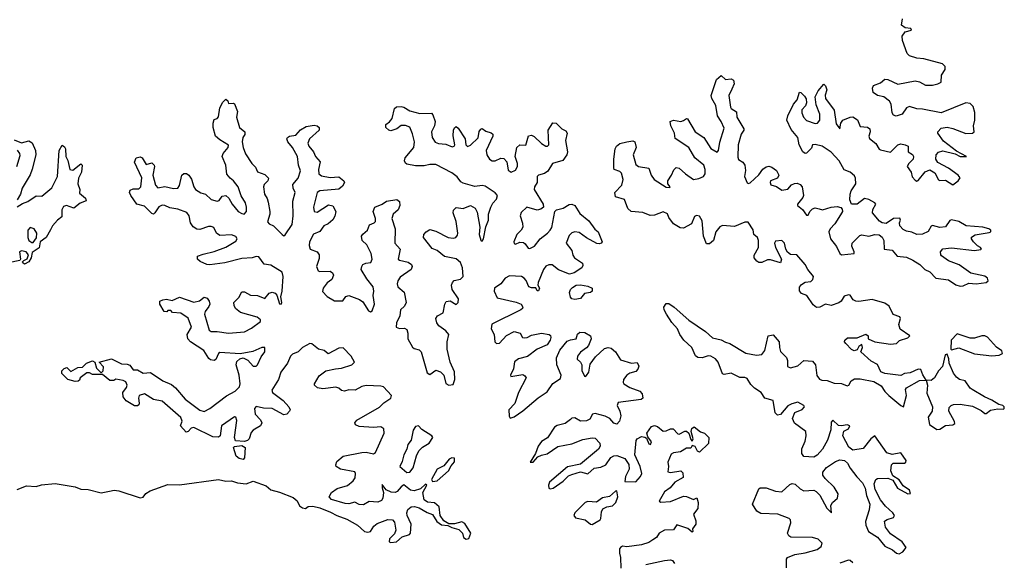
# Model space of a CAD drawing. Extents: x 2710666 to 2828562, y 857017 to 964538.
# Tile 126 of 138: x 2795962 to 2802760, y 874600 to 878338. Entities that reach past the tile are written whole.
import ezdxf

# ---------------------------------------------------------------- set-up
doc = ezdxf.new("R2010")
doc.units = 0

msp = doc.modelspace()

# ---------------------------------------------------------------- linework, layer by layer
at = {"layer": '0CON05XD'}
for points in [[(2800443.8, 876973.8), (2800435, 876997.5), (2800405, 877012.5), (2800345, 876990), (2800315, 876986.7), (2800265, 877007.5), (2800184.1, 877014.1), (2800160, 877035), (2800137.7, 877097.7), (2800076.7, 877115), (2800072, 877145), (2800120, 877195), (2800127.5, 877235), (2800118.2, 877278.2), (2800105, 877290.8), (2800067.5, 877305), (2800063.3, 877315), (2800063.3, 877375), (2800073.9, 877446.1), (2800082.5, 877465), (2800105, 877483.3), (2800155, 877496.2), (2800195, 877502.5), (2800210, 877495), (2800218.8, 877455), (2800198.6, 877405), (2800215, 877338.8), (2800235, 877324.3), (2800305, 877313.3), (2800321.4, 877265), (2800342.5, 877235), (2800425, 877182), (2800450, 877180), (2800452.5, 877185), (2800436.1, 877206.1), (2800436, 877225), (2800462.9, 877265), (2800477.9, 877302.1), (2800495, 877318), (2800515, 877314), (2800558, 877275), (2800615, 877235.7), (2800651.2, 877241.2), (2800682.5, 877255), (2800694.2, 877275), (2800694.3, 877305), (2800685, 877333.3), (2800623.6, 877383.6), (2800583.1, 877455), (2800488.6, 877518.6), (2800482.5, 877555), (2800457.5, 877605), (2800452.5, 877635), (2800476.1, 877643.9), (2800526.1, 877636.1), (2800545, 877641.2), (2800565, 877656.7), (2800573.6, 877653.6), (2800626, 877565), (2800685.4, 877525.4), (2800735, 877449.2), (2800777, 877423), (2800787.8, 877435), (2800796.3, 877493.7), (2800825, 877590), (2800805, 877636), (2800778.9, 877675), (2800769.4, 877745), (2800740, 877795), (2800735.7, 877815), (2800773.8, 877926.2), (2800805, 877952.5), (2800836.1, 877926.1), (2800875, 877930), (2800891.2, 877921.2), (2800894, 877895), (2800878, 877858), (2800857.1, 877815), (2800868.9, 877735), (2800875, 877724.4), (2800911.4, 877701.4), (2800912.9, 877665), (2800962.5, 877585), (2800962, 877575), (2800942.3, 877547.7), (2800922.2, 877475), (2800920.3, 877390.3), (2800925, 877373.3), (2800955.5, 877355.5), (2800967.8, 877335), (2800973.4, 877296.6), (2800965.8, 877255), (2800985, 877212), (2800995, 877207.5), (2801005, 877211.4), (2801065, 877266.9), (2801092.7, 877307.3), (2801115, 877322.9), (2801135, 877327.1), (2801155, 877321.1), (2801187.4, 877297.4), (2801202.5, 877265), (2801193.3, 877245), (2801146.2, 877225), (2801142.9, 877215), (2801148, 877198), (2801186.5, 877186.5), (2801225, 877161.4), (2801265, 877169.2), (2801291.3, 877198.7), (2801311.7, 877208.3), (2801329.4, 877209.4), (2801351.4, 877201.4), (2801364.3, 877184.3), (2801373.1, 877125), (2801368.9, 877111.1), (2801332, 877065), (2801332, 877055), (2801367.2, 877027.2), (2801395, 876990), (2801405, 876990), (2801417.5, 877015), (2801436.3, 877033.7), (2801455, 877039.4), (2801482.2, 877032.2), (2801505, 877025.7), (2801565, 877044.4), (2801605, 877049.2), (2801630.8, 877040.8), (2801640, 877030), (2801642, 877015), (2801629.7, 876990.3), (2801591.1, 876928.9), (2801558, 876895), (2801549.2, 876875), (2801559.2, 876825), (2801602.3, 876772.3), (2801624, 876725), (2801635, 876716), (2801722.5, 876725), (2801723.8, 876735), (2801707.5, 876775), (2801708.6, 876795), (2801761.5, 876848.5), (2801777, 876853), (2801825, 876842.9), (2801865, 876854.4), (2801895, 876853.1), (2801917.8, 876837.8), (2801928.1, 876815), (2801930, 876755), (2801986.5, 876746.5), (2802020, 876705), (2802085, 876699.5), (2802129.4, 876679.4), (2802177.4, 876647.4), (2802212, 876615), (2802246.8, 876596.8), (2802286.2, 876555), (2802375, 876543.6), (2802425, 876508.9), (2802455, 876498.9), (2802475, 876501.5), (2802515, 876519.5), (2802565, 876514.5), (2802635, 876523.3), (2802649.2, 876535), (2802643.8, 876555), (2802625, 876567.1), (2802529.6, 876589.6), (2802447.5, 876645), (2802374.6, 876674.6), (2802327.2, 876707.2), (2802320.8, 876715), (2802320, 876735), (2802335, 876755.7), (2802395, 876762.5), (2802555, 876745.8), (2802597.7, 876752.3), (2802602.5, 876755), (2802596.7, 876765), (2802575, 876776.2), (2802546.2, 876805), (2802533.3, 876825), (2802533.9, 876836.1), (2802557.7, 876852.3), (2802655, 876870), (2802667.5, 876875), (2802666.7, 876885), (2802652.5, 876895), (2802612.5, 876905), (2802496.1, 876916.1), (2802445, 876945.4), (2802395, 876957.3), (2802385, 876952.5), (2802355, 876908.9), (2802315, 876903.5), (2802265, 876918.6), (2802255, 876913.8), (2802234.6, 876875.4), (2802195, 876858.2), (2802155, 876855.6), (2802121.3, 876871.3), (2802085, 876877.5), (2802061.1, 876891.1), (2802039.4, 876915), (2802036.9, 876935), (2802042.5, 876955), (2802037.6, 876967.6), (2801995, 876966.4), (2801945, 876932.2), (2801916.1, 876936.1), (2801897.4, 876947.4), (2801849.4, 877005), (2801851.2, 877028.8), (2801872, 877065), (2801866, 877075), (2801825, 877098.1), (2801795, 877104.2), (2801745, 877065.8), (2801704, 877064), (2801694.3, 877094.3), (2801695.6, 877135), (2801702.5, 877157.5), (2801734.4, 877205), (2801732.9, 877245), (2801725, 877260), (2801695.8, 877285.8), (2801655, 877301.2), (2801620.5, 877365), (2801565, 877424.4), (2801502, 877465), (2801455, 877477.8), (2801436, 877474), (2801427.8, 877452.2), (2801395, 877416.2), (2801385, 877413.8), (2801370, 877425), (2801343.6, 877473.6), (2801335.6, 877525), (2801289.6, 877579.6), (2801258.6, 877645), (2801265.6, 877675), (2801304.4, 877755.6), (2801330.8, 877785), (2801345, 877837.5), (2801355, 877836.7), (2801381.3, 877811.3), (2801391.7, 877791.7), (2801394.4, 877765), (2801386.4, 877743.6), (2801362.2, 877715), (2801362.5, 877695), (2801373.5, 877665), (2801395, 877642.5), (2801455, 877622.5), (2801471.2, 877625), (2801485.5, 877645), (2801486.4, 877685), (2801461.4, 877751.4), (2801453.1, 877805), (2801475, 877846), (2801515, 877892.5), (2801525, 877882.5), (2801534, 877855), (2801523.5, 877816.5), (2801525.6, 877795), (2801584.6, 877714.6), (2801598.3, 877618.3), (2801625, 877583.8), (2801632.2, 877625), (2801644.6, 877645.4), (2801695.9, 877665.9), (2801715, 877667.1), (2801746.2, 877646.2), (2801765, 877600.8), (2801815.5, 877595.5), (2801832.5, 877585), (2801834.4, 877565), (2801823.8, 877535), (2801828.6, 877518.6), (2801874.1, 877484.1), (2801895.5, 877445.5), (2801905, 877438.9), (2801975, 877424.4), (2802025, 877474.3), (2802045, 877480.8), (2802074.5, 877474.5), (2802095.7, 877465.7), (2802096.2, 877425), (2802126.7, 877406.7), (2802134.2, 877395), (2802130.8, 877375), (2802100, 877345), (2802090, 877325), (2802116.9, 877285), (2802125, 877254), (2802145, 877230.8), (2802155, 877224.2), (2802165, 877228.8), (2802212.6, 877287.4), (2802245, 877301.5), (2802281.2, 877281.2), (2802305, 877233.8), (2802315, 877228), (2802355, 877231.1), (2802405, 877197.5), (2802442.5, 877225), (2802455.5, 877245.5), (2802441.4, 877265), (2802375, 877314.4), (2802301.7, 877351.7), (2802286.9, 877375), (2802288.6, 877405), (2802305.5, 877424.5), (2802335, 877433.3), (2802421.5, 877411.5), (2802455, 877394.4), (2802500, 877395), (2802430.7, 877430.7), (2802340.4, 877500.4), (2802300.8, 877555), (2802300.8, 877565), (2802325, 877588.6), (2802365, 877595.6), (2802405, 877586.9), (2802495, 877551.5), (2802540, 877555), (2802551.2, 877565), (2802546.9, 877605), (2802557.3, 877645), (2802557.4, 877697.4), (2802545, 877738), (2802525, 877759.1), (2802495, 877763.3), (2802325, 877695.4), (2802195, 877720.9), (2802155, 877722.5), (2802105, 877740), (2802085, 877730.8), (2802053.8, 877686.2), (2802013, 877673), (2801995, 877680), (2801985.6, 877695), (2801979.5, 877755), (2801966.7, 877775), (2801929.2, 877805), (2801884.7, 877814.7), (2801855.7, 877835.7), (2801850.8, 877865), (2801857, 877883), (2801905, 877903.1), (2801935, 877926.9), (2801955, 877924.4), (2802025, 877892.9), (2802145, 877916.2), (2802175, 877909.6), (2802217, 877887), (2802265, 877885.4), (2802301.2, 877895), (2802323.3, 877906.7), (2802327.5, 877955), (2802351.4, 877995), (2802351.9, 878015), (2802332.4, 878032.4), (2802205, 878067.8), (2802155, 878073.5), (2802105, 878089.6), (2802088.2, 878105), (2802056, 878195), (2802054.7, 878225.3), (2802075, 878254.4), (2802120, 878265), (2802115, 878277.1), (2802075, 878282), (2802050, 878300), (2802056.9, 878345)], [(2798195.3, 875324.7), (2798325, 875350), (2798355, 875352.5), (2798405, 875340.6), (2798418.5, 875351.5), (2798479.5, 875485), (2798475.5, 875515), (2798455, 875527.7), (2798405, 875524.4), (2798305, 875531.1), (2798281.7, 875541.7), (2798275.8, 875555), (2798290, 875575), (2798447.4, 875662.6), (2798476.6, 875693.4), (2798524, 875725), (2798528.5, 875745), (2798475, 875803.5), (2798455, 875809.2), (2798355, 875812.9), (2798325, 875806.2), (2798278.4, 875781.6), (2798235, 875783.3), (2798205, 875774.4), (2798185, 875778.1), (2798165, 875795.6), (2798145, 875802.7), (2798055, 875790), (2798017.5, 875797.5), (2797998, 875815), (2797997.5, 875825), (2798029.2, 875880.8), (2798075.9, 875914.1), (2798142.8, 875927.2), (2798185, 875932.2), (2798255, 875956.7), (2798274.4, 875975), (2798251.8, 876015), (2798195, 876072.1), (2798165, 876070.4), (2798091.2, 876031.2), (2798064.6, 876054.6), (2798025, 876064.5), (2797980.2, 876100.2), (2797965, 876102.7), (2797914.2, 876075.8), (2797885, 876046.4), (2797845, 876030), (2797832.5, 876015), (2797812.3, 875967.7), (2797765.5, 875905), (2797749.1, 875855), (2797702.1, 875782.1), (2797707.1, 875765), (2797780.7, 875710.7), (2797820, 875665), (2797830, 875645), (2797826, 875635), (2797805.5, 875614.5), (2797785, 875611.4), (2797705, 875653.4), (2797645, 875656.2), (2797595, 875669.4), (2797584.5, 875655), (2797587.5, 875615), (2797625.3, 875575.3), (2797634.5, 875555), (2797624.4, 875535), (2797574.4, 875505), (2797561.4, 875488.6), (2797545.7, 875444.3), (2797535.7, 875434.3), (2797515, 875427.1), (2797451.9, 875431.9), (2797444.4, 875454.4), (2797461.1, 875571.1), (2797455, 875593.8), (2797445, 875597.8), (2797355, 875535.7), (2797347.1, 875465), (2797334.5, 875455.5), (2797295, 875459.1), (2797165, 875522.5), (2797145, 875519.4), (2797125, 875496.7), (2797110.7, 875490.7), (2797072.2, 875535), (2797083.4, 875566.6), (2797075, 875591.4), (2796946.7, 875705), (2796886.1, 875716.1), (2796825, 875756.2), (2796786.7, 875745), (2796782.5, 875725), (2796787.7, 875692.3), (2796785, 875680), (2796775, 875672.5), (2796755, 875672.5), (2796697.7, 875707.7), (2796676, 875735), (2796673.8, 875765), (2796700.7, 875799.3), (2796703.8, 875815), (2796695, 875837.5), (2796677.7, 875847.7), (2796625, 875857.5), (2796611.7, 875848.3), (2796585, 875847.5), (2796535, 875890), (2796465, 875890), (2796445, 875900), (2796425, 875900), (2796380, 875865), (2796375, 875850), (2796367, 875843), (2796345, 875840), (2796293.6, 875853.6), (2796253.3, 875895), (2796253.3, 875915), (2796269.3, 875930.7), (2796287, 875937), (2796315, 875910), (2796363, 875937), (2796395, 875940), (2796423, 875967), (2796465, 875982.5), (2796480, 875975), (2796493, 875933), (2796525, 875900), (2796537.5, 875915), (2796541.7, 875941.7), (2796510, 875975), (2796596.4, 875996.4), (2796665, 875963.8), (2796705, 875961.2), (2796723.6, 875953.6), (2796745, 875922.5), (2796775, 875921.2), (2796815, 875899.4), (2796865, 875903.3), (2796951.2, 875845), (2797009.8, 875819.8), (2797036.9, 875796.9), (2797105, 875717.8), (2797205, 875642.5), (2797235, 875632.7), (2797275, 875653.5), (2797389.1, 875740.9), (2797450, 875775), (2797480.6, 875805), (2797485.5, 875825), (2797478.2, 875885), (2797456.7, 875955), (2797462.1, 875977.9), (2797481.8, 875998.2), (2797505, 876003.1), (2797537.6, 875987.6), (2797575, 875947.5), (2797595, 875945.8), (2797605, 875956), (2797629.5, 876010.5), (2797655.4, 876044.6), (2797655.5, 876075.5), (2797635, 876074.4), (2797571.1, 876048.9), (2797485, 876032.2), (2797345, 876041.9), (2797334.4, 876035), (2797316.7, 875993.3), (2797305, 875986.2), (2797280.5, 875990.5), (2797268.8, 875998.8), (2797232.5, 876055), (2797142, 876115), (2797122, 876135), (2797117.5, 876165), (2797147.8, 876215), (2797125, 876277.1), (2797075, 876313.1), (2797017.5, 876317.5), (2797005, 876330), (2796985, 876330), (2796977.5, 876322.5), (2796960, 876325), (2796930, 876375), (2796930, 876395), (2796950, 876405), (2796975, 876408.8), (2797015, 876398.8), (2797065, 876423.8), (2797165, 876387.5), (2797202.7, 876397.3), (2797235, 876423.3), (2797257.5, 876415), (2797271.2, 876395), (2797274, 876375), (2797267.5, 876357.5), (2797242.9, 876325), (2797238.1, 876305), (2797269.4, 876195), (2797285, 876185.6), (2797325, 876186.5), (2797403.7, 876173.7), (2797515, 876183.1), (2797561.7, 876208.3), (2797625.8, 876255), (2797625, 876267.5), (2797602, 876285), (2797487.3, 876317.3), (2797451.9, 876345), (2797441.9, 876365), (2797441.4, 876385), (2797475, 876421.2), (2797495, 876458.8), (2797515, 876460), (2797555, 876435.6), (2797605, 876434.5), (2797655, 876412.9), (2797685, 876450), (2797705, 876458), (2797725, 876450), (2797736.8, 876436.8), (2797755, 876376.7), (2797766.7, 876375), (2797771.2, 876385), (2797765.6, 876425), (2797774.5, 876465), (2797780.4, 876565), (2797774.4, 876595), (2797695, 876644.4), (2797650.4, 876650.4), (2797612.2, 876702.2), (2797595, 876704.4), (2797566.1, 876693.9), (2797495, 876690.5), (2797379.2, 876660.8), (2797275, 876647.1), (2797255, 876649.2), (2797208.8, 876668.8), (2797190, 876685), (2797190, 876705), (2797229.4, 876720.6), (2797305, 876737.5), (2797385, 876768.9), (2797455, 876808.6), (2797464.3, 876825), (2797455, 876840.8), (2797425, 876853.3), (2797345, 876847.5), (2797321.9, 876865), (2797303.6, 876903.6), (2797285, 876911.1), (2797265, 876910), (2797205, 876888.9), (2797185, 876891.5), (2797159.5, 876909.5), (2797140.6, 876935), (2797132.5, 876985), (2797116.9, 877006.9), (2797055, 877030.5), (2796999.1, 877039.1), (2796965, 877056.2), (2796945, 877058.5), (2796922.5, 877047.5), (2796894.2, 877005.8), (2796885, 876996.7), (2796875, 877000), (2796825, 877050), (2796770, 877065), (2796728.8, 877125), (2796721.2, 877145), (2796725, 877162.5), (2796745, 877170), (2796785, 877170), (2796799.2, 877185), (2796805.7, 877245.7), (2796756, 877355), (2796766.1, 877383.9), (2796795, 877391.2), (2796806.7, 877385), (2796835, 877337.5), (2796875, 877350), (2796890, 877335), (2796893.8, 877323.8), (2796881.1, 877265), (2796899.4, 877195), (2796915, 877177.5), (2796965, 877186.9), (2797025, 877172.2), (2797053.3, 877175), (2797066.3, 877193.7), (2797082.5, 877265), (2797095, 877275.8), (2797115, 877275.8), (2797130, 877265), (2797148.3, 877238.3), (2797163.5, 877183.5), (2797176.2, 877165), (2797212.4, 877142.4), (2797245, 877134.3), (2797285, 877098.1), (2797325, 877086), (2797338.9, 877091.1), (2797359.4, 877120.6), (2797385, 877124.3), (2797406.4, 877106.4), (2797429.4, 877065), (2797471.4, 877015), (2797495, 876999.5), (2797513.1, 876996.9), (2797528.2, 877015), (2797528.9, 877045), (2797520.6, 877075), (2797491.4, 877121.4), (2797470, 877185), (2797439.2, 877225), (2797414.5, 877244.5), (2797392.1, 877272.1), (2797386.5, 877335), (2797360.6, 877395), (2797368.1, 877415), (2797401.1, 877455), (2797403.1, 877473.1), (2797345, 877508), (2797313.8, 877535), (2797297.5, 877595), (2797297.5, 877625), (2797305, 877650), (2797325, 877656.7), (2797335, 877667.5), (2797345, 877730), (2797365, 877770), (2797385, 877790), (2797398.3, 877778.3), (2797405, 877760), (2797435, 877762.5), (2797445, 877757.5), (2797466.7, 877705), (2797458.8, 877665), (2797480.8, 877595), (2797515.7, 877565), (2797515.7, 877545), (2797503.1, 877525), (2797498.1, 877495), (2797505.5, 877455), (2797522.2, 877412.2), (2797564.4, 877345), (2797590.9, 877320.9), (2797605, 877288.8), (2797655, 877270.6), (2797679.4, 877245), (2797674.6, 877225.4), (2797649.3, 877200.7), (2797644.4, 877185), (2797652.7, 877135), (2797671.1, 877105), (2797678.6, 877078.6), (2797688.8, 877015), (2797689.1, 876995), (2797673.1, 876943.1), (2797685, 876929.4), (2797715, 876914.3), (2797774, 876855), (2797785, 876846.7), (2797795, 876853.3), (2797844.5, 876925), (2797850.8, 876985), (2797848.5, 877085), (2797864.3, 877145), (2797850, 877175), (2797848.7, 877201.3), (2797884.3, 877245), (2797900.4, 877295), (2797888.2, 877335), (2797880.6, 877395), (2797845.6, 877455), (2797812.9, 877495), (2797807.5, 877515), (2797811.2, 877525), (2797825, 877534), (2797868.3, 877541.7), (2797901.2, 877578.8), (2797939.5, 877600.5), (2797995, 877610), (2798015.9, 877605.9), (2798030, 877595), (2798030, 877575), (2797962, 877515), (2797951.4, 877485), (2797957.5, 877465), (2797991.4, 877425), (2798003.4, 877393.4), (2798036.7, 877356.7), (2798025.6, 877305), (2798028.6, 877275), (2798045, 877260.6), (2798105, 877248.9), (2798165, 877254.2), (2798200, 877225), (2798204, 877215), (2798190.2, 877189.8), (2798165, 877169.4), (2798035, 877156.7), (2798015.5, 877144.5), (2797990, 877045), (2797995, 877014.2), (2798015, 877009.4), (2798095, 877061.4), (2798124.4, 877054.4), (2798145.8, 877015), (2798138.6, 876981.4), (2798123.1, 876956.9), (2798090.8, 876929.2), (2798063.1, 876915), (2798035, 876875.6), (2797991.2, 876858.8), (2797962.1, 876805), (2797960.2, 876780.2), (2797968.6, 876755), (2798015, 876735.6), (2798030.9, 876715), (2798029.8, 876690.2), (2798012.2, 876635), (2798022.5, 876605), (2798035, 876599.4), (2798105, 876601.9), (2798121.5, 876591.5), (2798129.4, 876575), (2798117.1, 876545), (2798085, 876521.9), (2798056.9, 876485), (2798052.4, 876462.4), (2798085, 876428.5), (2798135, 876396.5), (2798192.5, 876397.5), (2798212.9, 876427.1), (2798235, 876433.6), (2798307.3, 876407.3), (2798331.3, 876391.3), (2798369.7, 876329.7), (2798385, 876320.8), (2798395, 876328.8), (2798410.9, 876375), (2798402.1, 876435), (2798407.1, 876465), (2798402.2, 876495), (2798358.8, 876548.8), (2798320.9, 876615), (2798323.3, 876635), (2798332.4, 876647.6), (2798351.4, 876658.6), (2798387, 876663), (2798396.2, 876685), (2798389.1, 876725), (2798358.1, 876785), (2798327.1, 876815), (2798322.5, 876845), (2798331.1, 876858.9), (2798364.2, 876885), (2798377.1, 876922.9), (2798410, 876935), (2798418.6, 876945), (2798419.4, 876965), (2798402.5, 877015), (2798413.8, 877045), (2798465.5, 877064.5), (2798495, 877086.7), (2798565, 877096.7), (2798583.6, 877083.6), (2798586.7, 877055), (2798574.1, 877025.9), (2798540, 876995), (2798531.9, 876965), (2798553.5, 876895), (2798553.1, 876795), (2798589.2, 876755), (2798574.2, 876685), (2798585, 876677.5), (2798645.4, 876665.4), (2798667.4, 876647.4), (2798672.5, 876635), (2798665, 876614), (2798589.8, 876560.2), (2798573.5, 876535), (2798568.9, 876515), (2798572.5, 876495), (2798616.8, 876456.8)], [(2798616.8, 876456.8), (2798629.4, 876385), (2798618.3, 876361.7), (2798591.4, 876335), (2798586.4, 876295), (2798562.7, 876245), (2798561.9, 876215), (2798585, 876205.6), (2798619.1, 876209.1), (2798635, 876198.8), (2798641.9, 876175), (2798642.5, 876135), (2798675, 876078), (2798685, 876069.4), (2798719.3, 876059.3), (2798734.5, 876044.5), (2798775, 875900.8), (2798795, 875889.2), (2798835, 875918.6), (2798867.8, 875907.8), (2798890, 875885), (2798905, 875826), (2798925, 875814.5), (2798955, 875820), (2798967.3, 875855), (2798965, 875906.7), (2798934.5, 875975), (2798913.5, 876065), (2798913.6, 876115), (2798924.5, 876165), (2798905, 876191.1), (2798856.7, 876225), (2798842.2, 876245), (2798834.4, 876275), (2798846.3, 876293.7), (2798885.7, 876315), (2798896.9, 876375), (2798906.6, 876393.4), (2798935, 876398.1), (2798975, 876372.2), (2798989.4, 876385), (2798990.8, 876410.8), (2798947.8, 876475), (2798943.3, 876505), (2798949.4, 876525), (2798961.5, 876538.5), (2799005, 876547.1), (2799022.9, 876565), (2799018.5, 876625), (2799005, 876662), (2798975, 876686.5), (2798895, 876703.1), (2798845, 876745.7), (2798809.5, 876759.5), (2798750, 876835), (2798753.3, 876855), (2798767.5, 876875), (2798795, 876890), (2798835, 876878), (2798920, 876835), (2798955, 876830.5), (2798974.4, 876835.6), (2798985, 876850), (2798986.5, 876865), (2798975.7, 876945), (2798954, 877005), (2798956.1, 877023.9), (2798975, 877041.2), (2799025, 877036), (2799075, 877055.8), (2799107.5, 877037.5), (2799119.5, 877009.5), (2799138, 876905), (2799134.1, 876855.9), (2799145, 876816.7), (2799155, 876810), (2799163.8, 876825), (2799180.9, 876909.1), (2799198.6, 876955), (2799198.6, 876995), (2799216.1, 877043.9), (2799228.8, 877071.2), (2799255, 877100), (2799261.9, 877125), (2799245, 877143.1), (2799175, 877190), (2799155, 877194.4), (2799105, 877187.3), (2799025, 877208.9), (2799008.9, 877218.9), (2798982.4, 877252.4), (2798945, 877280), (2798835, 877337.5), (2798795, 877339.4), (2798755, 877330), (2798695, 877330), (2798635, 877340), (2798625, 877347.5), (2798620, 877365), (2798623.8, 877385), (2798684.2, 877455), (2798688.1, 877495), (2798675, 877550), (2798655.5, 877595.5), (2798625, 877606.7), (2798595, 877608.6), (2798565, 877584), (2798525, 877570), (2798510, 877575), (2798490, 877595), (2798490, 877615), (2798515.9, 877634.1), (2798532.7, 877657.3), (2798550, 877725), (2798564.3, 877735.7), (2798595, 877739.2), (2798615, 877734), (2798655, 877708), (2798725, 877690), (2798805, 877693.3), (2798815, 877682.5), (2798831.4, 877635), (2798826.9, 877605), (2798805.5, 877564.5), (2798808.9, 877525), (2798831.7, 877491.7), (2798853.7, 877483.7), (2798905, 877479.1), (2798948.7, 877461.3), (2798961.2, 877465), (2798967.1, 877475), (2798953.8, 877536.2), (2798958, 877575), (2798965, 877592.5), (2798975, 877600), (2798990.5, 877590.5), (2799038.1, 877515), (2799041.4, 877475), (2799055, 877463.1), (2799075, 877472.9), (2799126.9, 877523.1), (2799135, 877567.5), (2799145, 877583.3), (2799155, 877586), (2799179.4, 877569.4), (2799218.1, 877558.1), (2799227.7, 877547.7), (2799228, 877535), (2799183.9, 877436.1), (2799187.5, 877405), (2799206, 877376), (2799225, 877364.6), (2799246, 877364), (2799285, 877382.9), (2799305, 877381.2), (2799325, 877356.7), (2799335, 877298.8), (2799355, 877286.5), (2799385, 877300), (2799400, 877325), (2799399.5, 877345), (2799382.5, 877395), (2799394.4, 877455.6), (2799415, 877474.2), (2799457, 877473), (2799475, 877536), (2799495, 877541.4), (2799515, 877532.9), (2799565, 877484.3), (2799593.8, 877465), (2799605.5, 877464.5), (2799615, 877473.3), (2799610, 877575), (2799644.1, 877625.9), (2799665, 877624), (2799705, 877583.8), (2799731.7, 877571.7), (2799741.2, 877555), (2799731.1, 877505), (2799743.5, 877425), (2799740, 877405), (2799712.7, 877367.3), (2799640, 877345), (2799608.3, 877291.7), (2799585, 877277.3), (2799544.7, 877265.3), (2799534.7, 877255.3), (2799534.5, 877215), (2799516.7, 877185), (2799513.3, 877165), (2799576.9, 877065), (2799578.6, 877045), (2799560.4, 877029.6), (2799535, 877023.3), (2799462.5, 877045), (2799423.3, 877006.7), (2799416.9, 876985), (2799433.8, 876933.8), (2799435.6, 876905), (2799425.4, 876884.6), (2799394.4, 876855), (2799374.3, 876804.3), (2799375, 876792.5), (2799385, 876788.8), (2799415, 876802.5), (2799440.3, 876800.3), (2799452.2, 876792.2), (2799471.9, 876761.9), (2799485, 876759.2), (2799515.4, 876774.6), (2799555.6, 876825), (2799605.4, 876864.6), (2799625.7, 876885), (2799635.4, 876904.6), (2799656.2, 877015), (2799667.5, 877025), (2799715, 877037.1), (2799755, 877062.9), (2799775, 877064.3), (2799794, 877055), (2799830.5, 877000.5), (2799890.6, 876950.6), (2799933.1, 876893.1), (2799955, 876873.3), (2799982.5, 876805), (2799977.5, 876795), (2799965, 876790), (2799946.4, 876793.6), (2799875, 876832.5), (2799825, 876868.5), (2799795, 876874.4), (2799775, 876866.9), (2799755, 876848.8), (2799735.8, 876795), (2799774.3, 876745), (2799781.7, 876711.7), (2799792, 876695), (2799847, 876657), (2799849.5, 876640.5), (2799843.3, 876625), (2799790, 876590), (2799758.3, 876581.7), (2799681.7, 876611.7), (2799637.5, 876645), (2799615, 876646.9), (2799595, 876637.5), (2799577.5, 876615), (2799540.8, 876525), (2799540, 876505), (2799550, 876485), (2799545, 876467.5), (2799535, 876467.5), (2799525, 876487.5), (2799495, 876487.5), (2799476.2, 876495), (2799457.8, 876537.8), (2799446.2, 876555), (2799427.5, 876565), (2799345, 876571.1), (2799314.2, 876555), (2799284.3, 876515), (2799240.8, 876485), (2799238.1, 876465), (2799257.7, 876417.7), (2799388.8, 876388.8), (2799425, 876374), (2799435.7, 876355), (2799434, 876345), (2799421.2, 876335), (2799222.8, 876237.2), (2799217.8, 876205), (2799237.1, 876165), (2799243.3, 876115), (2799255, 876102.5), (2799275, 876104.4), (2799322.5, 876157.5), (2799375, 876185.7), (2799416.7, 876175), (2799434, 876145), (2799445, 876141.4), (2799465, 876144.4), (2799495, 876160.6), (2799565, 876174.2), (2799617.5, 876165), (2799627.5, 876157.5), (2799628.8, 876145), (2799623.8, 876125), (2799603.8, 876095), (2799535, 876064.4), (2799467.2, 876012.8), (2799405, 875997.3), (2799377.5, 875977.5), (2799370.7, 875929.3), (2799351.4, 875885), (2799353.8, 875875), (2799435, 875888.1), (2799450.6, 875880.6), (2799459.2, 875865), (2799405.4, 875765), (2799380.2, 875689.8), (2799339.5, 875645), (2799340.5, 875600.5), (2799348.3, 875588.3), (2799375, 875597.8), (2799435, 875639.5), (2799541.9, 875728.1), (2799605, 875769.4), (2799643.3, 875826.7), (2799695, 875860.8), (2799701.5, 875885), (2799669.6, 875955), (2799667.9, 876005), (2799692.4, 876057.6), (2799741.5, 876118.5), (2799765, 876129.4), (2799803.3, 876135), (2799812.9, 876167.1), (2799828.8, 876181.2), (2799865, 876180), (2799904, 876155), (2799907.5, 876135), (2799889.6, 876090.4), (2799876.4, 876073.6), (2799835, 876044.2), (2799814.4, 876015), (2799812, 875995), (2799835, 875973.8), (2799844.3, 875955), (2799844.3, 875915.7), (2799852.2, 875895), (2799865, 875876.2), (2799875, 875881.2), (2799891.9, 875905), (2799900.2, 875959.8), (2799937.9, 876012.1), (2800000.5, 876069.5), (2800025, 876076), (2800045, 876070), (2800076.2, 876045), (2800110, 875990), (2800185, 875967.1), (2800225, 875972.5), (2800235.8, 875945.8), (2800229.2, 875925), (2800215, 875910.8), (2800175, 875898.6), (2800155, 875885.7), (2800130.6, 875855), (2800127.5, 875835), (2800134, 875825), (2800175, 875798.9), (2800244.5, 875774.5), (2800259.2, 875755), (2800263.8, 875726.2), (2800253.9, 875716.1), (2800093.8, 875695), (2800088.1, 875675), (2800106.7, 875635), (2800112.5, 875605), (2800102.4, 875567.6), (2800085, 875547.1), (2800065, 875552.5), (2800035.6, 875585), (2800005, 875602.7), (2799935, 875620.9), (2799915.8, 875615), (2799898, 875582), (2799875, 875570), (2799835, 875566.9), (2799795, 875590.9), (2799775, 875587.8), (2799765, 875578.1), (2799728.7, 875551.3), (2799672.6, 875537.4), (2799655, 875525.7), (2799607.2, 875452.8), (2799565, 875425.6), (2799542.9, 875395), (2799524.3, 875345), (2799487.5, 875285), (2799506.7, 875285), (2799540, 875320), (2799565, 875332.2), (2799605, 875340.6), (2799677.9, 875392.1), (2799775, 875410), (2799849.1, 875440.9), (2799915, 875451.5), (2799935, 875448.9), (2799966.5, 875415), (2799969.5, 875395), (2799957.3, 875372.7), (2799835, 875270.6), (2799745, 875251.5), (2799620.6, 875145), (2799612.2, 875125), (2799614.3, 875104.3), (2799625, 875100), (2799645, 875104.4), (2799715, 875151.9), (2799750.7, 875189.3), (2799775, 875200), (2799835, 875217.8), (2799885, 875203.3), (2799928.3, 875241.7), (2799975, 875250.5), (2800008, 875265), (2800044.6, 875315.4), (2800065, 875328.5), (2800085, 875330.5), (2800139.8, 875309.8), (2800168.5, 875268.5), (2800170, 875235), (2800144.4, 875185), (2800141.2, 875151.2), (2800215, 875149.4), (2800248.9, 875185), (2800256.9, 875205), (2800245, 875253.8), (2800208.1, 875335), (2800217.5, 875432.5), (2800224.5, 875445.5), (2800255, 875460.6), (2800277.7, 875457.7), (2800289.5, 875449.5), (2800305, 875411.2), (2800316.2, 875405), (2800324, 875425), (2800298.8, 875458.8), (2800292, 875485), (2800325, 875531.2), (2800345, 875536.2), (2800365, 875530), (2800405, 875498.6), (2800425, 875500), (2800455, 875514.4), (2800473.3, 875513.3), (2800505, 875478.8), (2800515, 875478), (2800555, 875498.8), (2800565, 875497.5), (2800582.5, 875485), (2800595, 875440), (2800605, 875430), (2800612.5, 875445), (2800597.5, 875495), (2800603, 875517), (2800618.3, 875528.3), (2800663, 875493), (2800690, 875485), (2800720, 875455), (2800717, 875413), (2800655, 875352.5), (2800640.7, 875360.7), (2800625, 875392.5), (2800605, 875400), (2800595, 875380), (2800565, 875380), (2800525, 875355.7), (2800475, 875348.9), (2800460.6, 875339.4), (2800436.9, 875285), (2800441.5, 875255), (2800437.7, 875217.7), (2800455, 875213.5), (2800527.5, 875225), (2800540.3, 875210.3), (2800542.9, 875177.1), (2800485.7, 875145), (2800452, 875108), (2800415, 875079.4), (2800376.7, 875015), (2800388, 875008), (2800455, 875013.6), (2800545, 875050.5), (2800565, 875048.2), (2800613.3, 875026.7), (2800637, 875037), (2800646.7, 875006.7), (2800643.8, 874965), (2800614, 874925), (2800629.3, 874879.3), (2800630, 874855), (2800607.5, 874825), (2800610, 874805), (2800605, 874800), (2800575.8, 874825.8), (2800498.8, 874851.2), (2800475, 874818), (2800415, 874814.4), (2800376.2, 874795), (2800358, 874765), (2800332.6, 874747.4)], [(2795945, 877046.7), (2795980.9, 877069.1), (2796017.6, 877082.4), (2796075, 877123.3), (2796115, 877121.2), (2796185, 877176.7), (2796222.9, 877255), (2796234.3, 877435), (2796255, 877472.5), (2796271.2, 877461.2), (2796277.5, 877447.5), (2796280.8, 877395), (2796295.6, 877365.6), (2796308, 877305), (2796329.5, 877300.5), (2796385, 877342.5), (2796392.5, 877335), (2796390, 877285), (2796368, 877245), (2796364.2, 877204.2), (2796376.7, 877165), (2796375, 877140), (2796416.4, 877106.4), (2796421.7, 877088.3), (2796379.3, 877070.7), (2796335, 877037.5), (2796285.9, 877055.9), (2796265, 877048), (2796253.3, 877025), (2796253, 876977), (2796222.5, 876955), (2796188.8, 876915), (2796175, 876887.5), (2796144.2, 876835.8), (2796103.3, 876805), (2796095.7, 876764.3), (2796049.3, 876730.7), (2796042.5, 876695), (2796025, 876667.5), (2795995, 876650), (2795985, 876660), (2795982.5, 876667.5), (2795990, 876675), (2796013, 876687), (2796022.5, 876715), (2796007.5, 876735), (2795975, 876743.8), (2795960, 876735), (2795967.5, 876685), (2795963.3, 876676.7), (2795885, 876660)], [(2795925, 877510), (2795975, 877489.2), (2796025, 877501.2), (2796048.3, 877488.3), (2796071.1, 877435), (2796073.5, 877405), (2796047.3, 877307.3), (2796033.6, 877266.4), (2795980, 877175), (2795966.9, 877133.1), (2795945.8, 877095)], [(2795942.9, 877325), (2795965, 877400), (2795962.9, 877415), (2795947.2, 877437.2)], [(2801256.7, 874555), (2801256.4, 874613.6), (2801262.5, 874625), (2801313.2, 874646.8), (2801385, 874658.1), (2801468.6, 874681.4), (2801495, 874701.2), (2801502, 874725), (2801475, 874752.5), (2801435, 874764.2), (2801287, 874767), (2801273.3, 874775), (2801264.2, 874794.2), (2801286, 874865), (2801283.8, 874885), (2801275.6, 874895.6), (2801195.6, 874925.6), (2801079.3, 874929.3), (2801052.5, 874945), (2801022.5, 874995), (2801065, 875100), (2801075, 875107.5), (2801116.1, 875106.1), (2801180, 875085), (2801225, 875078.8), (2801279.5, 875130.5), (2801295, 875136.7), (2801315, 875133.3), (2801349.5, 875099.5), (2801375, 875086.7), (2801445, 875090), (2801461.7, 875081.7), (2801485.6, 875055.6), (2801535, 874967.5), (2801565.9, 874934.1), (2801563.3, 874985), (2801574.4, 875005.6), (2801608.8, 875035), (2801614, 875065), (2801585, 875111.2), (2801522.1, 875172.1), (2801506.2, 875195), (2801506.2, 875215), (2801532.1, 875247.9), (2801595, 875288.8), (2801625, 875301.2), (2801657.5, 875295), (2801677.3, 875277.3), (2801695, 875243.3), (2801742.1, 875182.1), (2801781.7, 875141.7), (2801800, 875105), (2801808, 875055), (2801830.6, 874995), (2801827.8, 874955), (2801800.9, 874875), (2801805, 874848.8), (2801823.3, 874805), (2801885.4, 874765.4), (2801935, 874704.4), (2801989.1, 874679.1), (2802016.2, 874655), (2802035, 874651.1), (2802059.2, 874665), (2802082.5, 874695), (2802055.8, 874735), (2801975, 874788.8), (2801940, 874835), (2801933.9, 874876.1), (2801951.2, 874888.8), (2801995, 874901.2), (2802000.8, 874915), (2801990, 874935), (2801940, 874980), (2801904.2, 875025), (2801867.5, 875095), (2801862, 875135), (2801873.8, 875165), (2801885, 875171.2), (2801955, 875173.3), (2801989.3, 875159.3), (2802022, 875105), (2802095, 875066.2), (2802113, 875067), (2802105, 875091.2), (2802061.3, 875121.3), (2802035, 875162), (2801990, 875190), (2801976, 875225), (2801981.2, 875265), (2801992.9, 875277.1), (2802071.9, 875278.1), (2802080.8, 875285), (2802081.4, 875295), (2802045, 875348.9), (2801985, 875338.1), (2801949.4, 875349.4), (2801865, 875466.7), (2801838.8, 875445), (2801785, 875378.8), (2801715, 875366.2), (2801687, 875387), (2801646, 875465), (2801652.5, 875497.5), (2801683.3, 875515), (2801693.3, 875535), (2801675, 875542), (2801635, 875534), (2801615, 875537.5), (2801575, 875573.3), (2801565, 875560), (2801562.7, 875507.3), (2801539.2, 875435), (2801505.6, 875374.4), (2801468.3, 875331.7), (2801445, 875318.8), (2801375, 875323.3), (2801362.5, 875345), (2801362.5, 875375), (2801385, 875430), (2801392, 875465), (2801388.8, 875495), (2801312.3, 875552.3), (2801298.8, 875585), (2801314.1, 875625.9), (2801365, 875648), (2801380, 875665), (2801376, 875675), (2801335, 875697.1), (2801294.2, 875685.8), (2801265, 875672.5), (2801215, 875613.3), (2801195, 875607.5), (2801178.8, 875625), (2801165, 875710), (2801105.7, 875725.7), (2801081.2, 875765), (2801035.5, 875795.5), (2801010.5, 875820.5), (2800985, 875862), (2800967.9, 875867.9), (2800935, 875867.5), (2800875, 875898.8), (2800825, 875890), (2800813.9, 875893.9), (2800783.8, 875975), (2800765, 875996.7), (2800735, 876016.7), (2800715, 876017.5), (2800675, 876003.3), (2800645, 876006.7), (2800627, 876017), (2800603.3, 876075), (2800546.7, 876125), (2800520, 876165), (2800503.3, 876205), (2800465, 876247.5), (2800427.5, 876305), (2800412.5, 876335), (2800410, 876355), (2800425, 876380), (2800445, 876380), (2800480, 876355), (2800582.5, 876265), (2800696.8, 876186.8), (2800745, 876142.9), (2800805, 876128), (2800835, 876111.2), (2800865, 876103.8), (2800975, 876036.2), (2801048.3, 876021.7), (2801085, 876026.7), (2801105.8, 876055), (2801130, 876155), (2801165, 876162.5), (2801206.7, 876115), (2801207.5, 876075), (2801215, 876047.5), (2801256, 876006), (2801263.3, 875985), (2801264.3, 875945), (2801285, 875934.2), (2801335, 875948), (2801375, 875986.7), (2801435, 875980.8), (2801455.7, 875955), (2801465, 875883.3), (2801485, 875858), (2801500.9, 875850.9), (2801537.5, 875847.5), (2801585, 875828.6), (2801635, 875826), (2801675, 875811.2), (2801687.5, 875815), (2801702.5, 875845), (2801725, 875860), (2801765, 875858.6), (2801859.7, 875839.7), (2801910.5, 875810.5), (2801935, 875772.5), (2801962, 875745), (2802045, 875676), (2802065, 875666.7), (2802085.8, 875745), (2802077.5, 875785), (2802083.6, 875796.4), (2802175, 875847.5), (2802220, 875850), (2802196.4, 875886.4), (2802183, 875923), (2802165, 875926.7), (2802110, 875900), (2802070, 875895), (2802045, 875883.3), (2801935, 875896.2), (2801908, 875908), (2801885, 875958.8), (2801841.2, 875981.2), (2801770, 876045), (2801780, 876075), (2801776.4, 876096.4), (2801755, 876082.5), (2801745, 876060), (2801723.6, 876053.6), (2801705, 876062.5), (2801665, 876102.5), (2801657.5, 876115), (2801660, 876125), (2801678.3, 876141.7), (2801745, 876142.5), (2801805, 876167.5), (2801820, 876155), (2801820, 876135), (2801865, 876114.2), (2801975, 876097.5), (2802015, 876102.5), (2802036.4, 876123.6), (2802095, 876142.5), (2802107.5, 876155), (2802041.7, 876201.7), (2802031.2, 876235), (2802042.5, 876275), (2802038.3, 876288.3), (2801993.6, 876303.6), (2801965, 876360), (2801935, 876381.2), (2801846.8, 876406.8), (2801755, 876393.8), (2801735, 876395.8), (2801715.6, 876405.6), (2801695, 876436.2), (2801685, 876440), (2801655, 876428.8), (2801634.3, 876395.7), (2801617.3, 876382.7), (2801565, 876366.2), (2801525, 876373.8), (2801485.8, 876354.2), (2801462.5, 876352.5), (2801439.5, 876369.5), (2801397.5, 876435), (2801359.2, 876449.2), (2801347.1, 876467.1), (2801347.1, 876492.9), (2801359.4, 876510.6), (2801385, 876527.5), (2801425, 876531.9), (2801438.6, 876545), (2801442, 876565), (2801403.1, 876613.1), (2801385, 876648.8), (2801326.7, 876715), (2801285, 876718), (2801262.5, 876732.5), (2801251.2, 876755), (2801243.3, 876795), (2801225, 876813.3), (2801181.2, 876808.8), (2801173.3, 876795), (2801180, 876765), (2801222.5, 876685), (2801215, 876660), (2801145, 876681.2), (2801125, 876680), (2801085, 876663.3), (2801065, 876662.5), (2801050.7, 876670.7), (2801033.3, 876695), (2801033, 876713), (2801063.9, 876766.1), (2801064, 876815), (2801055, 876833.8), (2801031.2, 876855), (2801025, 876887.5), (2800991.7, 876941.7), (2800968.3, 876941.7), (2800898.3, 876911.7), (2800815, 876917.5), (2800795, 876907.5), (2800767.5, 876875), (2800752.5, 876815), (2800725, 876790), (2800705, 876790), (2800683.6, 876843.6), (2800675, 876950), (2800655, 876982.5), (2800635, 876987.5), (2800620.7, 876979.3), (2800600, 876930), (2800545, 876900), (2800522.3, 876902.3), (2800475, 876930), (2800443.8, 876973.8)], [(2796055, 876800), (2796078, 876832), (2796080, 876865), (2796063.3, 876895), (2796035, 876903.3), (2796017.5, 876885), (2796018, 876835), (2796025, 876813.3), (2796045, 876800), (2796055, 876800)], [(2799795, 876407.1), (2799775, 876412.5), (2799765, 876423.8), (2799758.6, 876455), (2799765.8, 876475), (2799779.7, 876490.3), (2799805, 876505.7), (2799835, 876509.2), (2799885, 876499.2), (2799913.8, 876485), (2799915, 876463.8), (2799902.5, 876455), (2799862.2, 876447.8), (2799835, 876414.4), (2799795, 876407.1)], [(2802675, 876018.8), (2802725, 876023.3), (2802747.5, 876035), (2802743, 876053), (2802705, 876077.5), (2802645, 876147.5), (2802625, 876156.7), (2802605, 876156.2), (2802555, 876140), (2802525, 876138.8), (2802435, 876170), (2802392.5, 876125), (2802390, 876065), (2802395, 876060), (2802445, 876072.5), (2802555, 876031.2), (2802675, 876018.8)], [(2802295, 875510), (2802315, 875512.5), (2802355, 875537.5), (2802405, 875542.5), (2802418.3, 875551.7), (2802416.7, 875565), (2802376.4, 875636.4), (2802379.3, 875660.7), (2802393.9, 875676.1), (2802408.8, 875681.2), (2802455, 875684), (2802539.7, 875669.7), (2802600.7, 875640.7), (2802625, 875620), (2802635, 875620), (2802665, 875642.5), (2802715, 875652.5), (2802755, 875650), (2802760, 875655), (2802760, 875665), (2802750, 875675), (2802723, 875683), (2802675, 875712.5), (2802624.1, 875734.1), (2802537.5, 875785), (2802523.3, 875795), (2802490, 875845), (2802450, 875855), (2802430, 875870), (2802409.3, 875899.3), (2802378.3, 875968.3), (2802376.4, 875996.4), (2802365, 876030), (2802352.5, 876025), (2802332.5, 875945), (2802306.7, 875915), (2802277.5, 875865), (2802255, 875847.5), (2802220, 875850), (2802230, 875815), (2802225, 875760), (2802264.3, 875665), (2802262, 875635), (2802234, 875595), (2802243.3, 875545), (2802295, 875510)], [(2798635, 875213.8), (2798655, 875214), (2798679.4, 875245), (2798701.5, 875328.5), (2798718.1, 875361.9), (2798743.5, 875386.5), (2798790, 875415), (2798814.4, 875455), (2798808.6, 875465), (2798739.6, 875509.6), (2798715, 875534.4), (2798695, 875529.5), (2798677.8, 875505), (2798664.1, 875435.9), (2798643.1, 875405), (2798636.1, 875373.9), (2798614.7, 875335.3), (2798602.2, 875287.8), (2798586, 875255), (2798635, 875213.8)], [(2797505, 875303.3), (2797478.3, 875308.3), (2797456, 875326), (2797437.5, 875385), (2797445, 875392.5), (2797495, 875398.8), (2797520, 875385), (2797513.3, 875315), (2797505, 875303.3)], [(2795945, 875096.2), (2796009.6, 875120.4), (2796075, 875116.2), (2796113.1, 875126.9), (2796207, 875137), (2796345, 875114.2), (2796385, 875098.1), (2796435, 875095.5), (2796525, 875072.5), (2796581.2, 875085), (2796615, 875089.8), (2796646.5, 875086.5), (2796795, 875036.8), (2796815, 875043.1), (2796833.1, 875066.9), (2796863.7, 875086.3), (2796985, 875129.1), (2797065, 875127.1), (2797334.2, 875164.2), (2797385, 875153.4), (2797425, 875156.3), (2797465, 875141.9), (2797525, 875134.6), (2797575, 875152.2), (2797665, 875120.4), (2797695, 875092), (2797756.1, 875076.1), (2797850.5, 875040.5), (2797877.8, 875017.8), (2797895, 874981.9), (2797915, 874968.1), (2797935, 874963.8), (2797955, 874978.8), (2797985, 874980.8), (2798035, 874969.4), (2798108.8, 874938.8), (2798151.2, 874915), (2798221.7, 874891.7), (2798295, 874849.2), (2798343.8, 874805), (2798365, 874800), (2798385, 874806.2), (2798407.5, 874842.5), (2798429.7, 874860.3), (2798505, 874889.2), (2798535.7, 874885.7), (2798550.5, 874870.5), (2798559.2, 874815), (2798550, 874790), (2798514.4, 874755), (2798512.5, 874735), (2798525, 874730), (2798563.3, 874735), (2798601.7, 874768.3), (2798652.5, 874785), (2798660, 874795), (2798666, 874855), (2798637.5, 874915), (2798635.8, 874935), (2798642.9, 874957.1), (2798665, 874976.2), (2798687.7, 874977.7), (2798719.4, 874969.4), (2798775, 874936.2), (2798812.7, 874922.7), (2798841.2, 874875), (2798875, 874851.2), (2798917.5, 874847.5), (2798945, 874833.3), (2798995, 874820), (2799018.8, 874795), (2799026.2, 874765), (2799045, 874752), (2799062.3, 874757.7), (2799075.8, 874795), (2799035, 874861.2), (2799015, 874871.2), (2798965, 874858.8), (2798925, 874857.5), (2798890, 874880), (2798865.8, 874915), (2798857.5, 874975), (2798825, 875002.5), (2798777.1, 875007.1), (2798754.2, 875024.2), (2798745.8, 875075), (2798772.5, 875125), (2798765, 875132.5), (2798729.2, 875100.8), (2798685, 875085.8), (2798660.3, 875090.3), (2798615, 875126.7), (2798595, 875113.8), (2798569.3, 875080.7), (2798555, 875074.3), (2798526.4, 875076.4), (2798492, 875092), (2798465, 875130), (2798463.8, 875106.2), (2798474, 875074), (2798469.2, 875035), (2798460, 875020), (2798435, 875008.6), (2798375, 875012.5), (2798335, 874990.6), (2798305, 874992.9), (2798275, 875006.9), (2798235, 874996.9), (2798208.3, 874998.3), (2798115, 875026), (2798100, 875045), (2798114.5, 875075.5), (2798155, 875101.5), (2798225, 875123.6), (2798265.3, 875154.7), (2798277.9, 875175), (2798280.5, 875205), (2798275, 875216.9), (2798176.1, 875236.1), (2798147.5, 875255), (2798144.3, 875265), (2798152, 875288), (2798195.3, 875324.7)], [(2798811.7, 875151.7), (2798845, 875154.3), (2798922.9, 875225), (2798940.4, 875259.6), (2798965, 875286.2), (2798965, 875310.8), (2798945, 875314.3), (2798928, 875305), (2798890.6, 875259.4), (2798844.4, 875235), (2798806.2, 875165), (2798811.7, 875151.7)], [(2799915, 874854.2), (2799970, 874885), (2799975.5, 874895), (2799977.9, 874942.1), (2799988.9, 874961.1), (2800015, 874975.7), (2800055, 874983.3), (2800078.1, 875005), (2800091.1, 875045), (2800085.8, 875085.8), (2800075, 875083.8), (2800035, 875047.8), (2799985, 875037.8), (2799945, 875008.1), (2799885, 875011.5), (2799866, 875005), (2799794.3, 874935), (2799788, 874915), (2799799.5, 874899.5), (2799865.8, 874885.8), (2799903.3, 874855), (2799915, 874854.2)], [(2800332.6, 874747.4), (2800305, 874730.6), (2800255, 874713.1), (2800155, 874700), (2800125, 874703.8), (2800110, 874695), (2800104, 874685), (2800102.5, 874655), (2800110, 874625), (2800111.7, 874551.7)], [(2800285, 874578.8), (2800415, 874606), (2800455, 874610), (2800470, 874605), (2800482.5, 874585)], [(2801715, 874588.8), (2801696.7, 874605), (2801685, 874607.5), (2801625, 874587.5)]]:
    msp.add_lwpolyline(points, dxfattribs=at)

doc.saveas('drawing.dxf')
